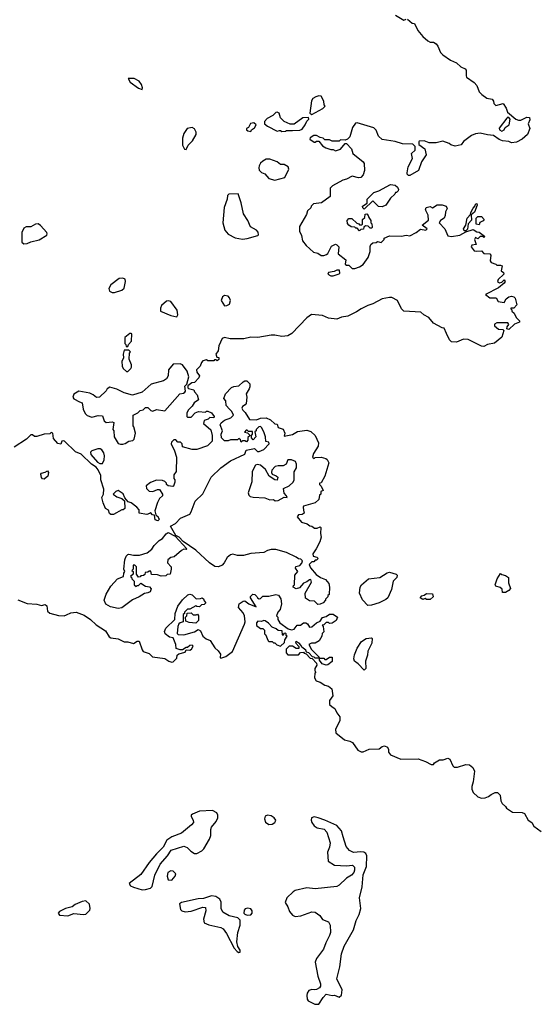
# Model space of a CAD drawing. Extents: x 2029826 to 2248070, y 228728 to 402406.
# Tile 199 of 256: x 2087852 to 2092199, y 353962 to 362207. Entities that reach past the tile are written whole.
import ezdxf

# ---------------------------------------------------------------- set-up
doc = ezdxf.new("R2010")
doc.units = 0

msp = doc.modelspace()

# ---------------------------------------------------------------- linework, layer by layer
at = {"layer": '0CON10XD'}
for points in [[(2091095, 362210), (2091135, 362178.8), (2091155.7, 362175.7), (2091183.8, 362115), (2091225, 362065.8), (2091265, 362030), (2091285, 362018.8), (2091315, 362018.8), (2091335.7, 362005.7), (2091351.2, 361985), (2091373.3, 361933.3), (2091391.7, 361911.7), (2091455, 361867.5), (2091505, 361845.8), (2091541.7, 361811.7), (2091577.5, 361795), (2091587.5, 361785), (2091586.1, 361736.1), (2091591.2, 361725), (2091655, 361682), (2091675.6, 361655), (2091695, 361603.8), (2091719.1, 361579.1), (2091759.4, 361549.4), (2091805, 361542.2), (2091816.7, 361525), (2091818, 361505), (2091835, 361488.8), (2091896.7, 361505), (2091922, 361465), (2091933.6, 361433.6), (2092003.5, 361373.5), (2092025, 361364.4), (2092045, 361364.4), (2092095, 361390.9), (2092117.9, 361387.9), (2092121.1, 361368.9), (2092106.7, 361335), (2092118.8, 361295), (2092101.2, 361245), (2092055, 361206.2), (2092007.7, 361182.3), (2091965, 361176.2), (2091943.9, 361186.1), (2091892.3, 361192.3), (2091863.9, 361203.9), (2091815, 361236.7), (2091765, 361241.2), (2091705, 361256.2), (2091665, 361251.2), (2091632.3, 361237.7), (2091564.1, 361185.9), (2091545, 361160), (2091495, 361147.5), (2091458.3, 361158.3), (2091445, 361170), (2091390.7, 361190.7), (2091335, 361176.2), (2091277, 361177), (2091235, 361192.5), (2091195, 361190), (2091190, 361185), (2091191.7, 361161.7), (2091242.5, 361125), (2091252.5, 361075), (2091213, 361017), (2091187.5, 360945), (2091117, 360903), (2091105, 360902.5), (2091093, 360913), (2091092.5, 360925), (2091102.5, 360975), (2091137.5, 361045), (2091130, 361085), (2091160, 361115), (2091160, 361145), (2091140, 361165), (2091055, 361166.2), (2090993.9, 361186.1), (2090884.4, 361204.4), (2090852.7, 361232.7), (2090835, 361282.5), (2090815, 361300), (2090675, 361342.5), (2090660.7, 361339.3), (2090636.4, 361303.6), (2090613.6, 361226.4), (2090593.3, 361206.7), (2090575, 361197.5), (2090535, 361200), (2090525, 361190), (2090465, 361190), (2090445, 361200), (2090405, 361200), (2090390, 361215), (2090365, 361220), (2090335, 361237.5), (2090313, 361237), (2090281.7, 361218.3), (2090280, 361205), (2090315, 361180), (2090325, 361180), (2090335, 361190), (2090355, 361190), (2090385, 361150), (2090413, 361133), (2090455, 361120), (2090475, 361120), (2090495, 361110), (2090537, 361123), (2090575, 361170), (2090585, 361170), (2090627.5, 361125), (2090640, 361085), (2090725, 361017.5), (2090733, 361003), (2090735.9, 360944.1), (2090725, 360907.5), (2090705, 360886.7), (2090685, 360883.8), (2090633.6, 360896.4), (2090585, 360870), (2090555, 360862.5), (2090470, 360815), (2090450, 360795), (2090450, 360725), (2090377, 360673), (2090310, 360665), (2090290, 360645), (2090288.3, 360631.7), (2090260, 360605), (2090250, 360575), (2090193.3, 360475), (2090192.5, 360435), (2090209.3, 360399.3), (2090217.5, 360355), (2090247.5, 360315), (2090309.3, 360259.3), (2090345, 360252.5), (2090375, 360232.5), (2090395, 360232.5), (2090418.3, 360241.7), (2090430, 360250), (2090460.7, 360309.3), (2090493, 360327), (2090505, 360322.5), (2090522.5, 360305), (2090517.5, 360245), (2090580, 360195), (2090575, 360160), (2090585, 360150), (2090605, 360150), (2090633, 360123), (2090655, 360122.5), (2090695, 360136.7), (2090725, 360156.7), (2090766.7, 360215), (2090783.3, 360265), (2090783, 360307), (2090790, 360325), (2090805, 360337.5), (2090835, 360340), (2090845, 360350), (2090875, 360340), (2090900, 360365), (2090901.7, 360378.3), (2090945, 360397.5), (2091045, 360393.3), (2091085, 360403.3), (2091115, 360397.5), (2091170, 360425), (2091205, 360452.5), (2091250, 360445), (2091260, 360455), (2091220, 360485), (2091271.7, 360528.3), (2091269.3, 360569.3), (2091247.5, 360615), (2091252.5, 360635), (2091285, 360642.5), (2091305, 360632.5), (2091345, 360656.7), (2091385, 360657.5), (2091420, 360645), (2091427.5, 360625), (2091413, 360597), (2091411.7, 360568.3), (2091402.5, 360545), (2091372.5, 360525), (2091362.5, 360505), (2091407.5, 360455), (2091435, 360396.7), (2091465, 360390), (2091535, 360401.2), (2091585, 360430), (2091645, 360450), (2091675, 360430), (2091697, 360427), (2091740, 360395), (2091738.3, 360381.7), (2091725, 360390), (2091705, 360390), (2091685, 360372.5), (2091665, 360382.5), (2091657.5, 360365), (2091670, 360325), (2091635, 360320), (2091630, 360305), (2091655, 360272.5), (2091675, 360267.5), (2091715, 360270), (2091735, 360250), (2091786.1, 360246.1), (2091793.3, 360235), (2091787, 360187), (2091795, 360172.5), (2091835, 360160), (2091845, 360150), (2091875, 360150), (2091887.5, 360145), (2091880, 360105), (2091900, 360090), (2091902.5, 360075), (2091855, 360030), (2091850, 360015), (2091865, 360002.5), (2091885, 360010), (2091905, 360027.5), (2091912.5, 360015), (2091905, 360000), (2091858.3, 359961.7), (2091750, 359905), (2091785, 359878.8), (2091836.7, 359876.7), (2091855, 359847.5), (2091905, 359840), (2091920.7, 359869.3), (2091945, 359887.5), (2091965, 359892.5), (2091986.2, 359886.2), (2091996.7, 359875), (2092011.7, 359818.3), (2091985, 359792.5), (2091960, 359790), (2091960, 359785), (2091968.3, 359778.3), (2091970, 359765), (2091988.8, 359748.8), (2092005, 359712.5), (2092032.5, 359685), (2092032.5, 359675), (2091991.7, 359658.3), (2091945, 359613.3), (2091927.5, 359617.5), (2091930, 359635), (2091943.3, 359655), (2091935, 359667.5), (2091845, 359667.5), (2091825, 359657.5), (2091823.3, 359643.3), (2091856.4, 359616.4), (2091893, 359613), (2091902.5, 359605), (2091885, 359547.5), (2091825, 359498), (2091765, 359486.2), (2091735, 359471.2), (2091715, 359473.3), (2091605, 359528), (2091565, 359531.2), (2091505, 359507.5), (2091465, 359510), (2091448, 359525), (2091421.7, 359578.3), (2091403, 359623), (2091385, 359626.7), (2091315, 359666.7), (2091273.9, 359713.9), (2091233.3, 359735), (2091208.3, 359758.3), (2091066.1, 359766.1), (2091046.7, 359785), (2091012.5, 359855), (2090965, 359880), (2090945, 359880), (2090885, 359868.8), (2090805, 359826.2), (2090765, 359813.8), (2090707.5, 359785), (2090670.7, 359759.3), (2090595.9, 359724.1), (2090545, 359716.2), (2090505, 359700), (2090435, 359708.8), (2090385, 359731.2), (2090292.3, 359737.7), (2090255, 359710), (2090129.5, 359580.5), (2090095, 359558.8), (2090045, 359553.8), (2089985, 359566.2), (2089955, 359566.2), (2089843.9, 359546.1), (2089785, 359547.5), (2089725.8, 359534.2), (2089613.9, 359533.9)], [(2090995, 362243.3), (2091065, 362203.3), (2091085, 362210)], [(2088875, 361622.5), (2088880, 361635), (2088870, 361665), (2088851.7, 361691.7), (2088810, 361715), (2088760, 361715), (2088775, 361683.3), (2088845, 361632.5), (2088875, 361622.5)], [(2090295, 361412.5), (2090387, 361463), (2090408.3, 361481.7), (2090400, 361495), (2090397.5, 361525), (2090375, 361567.5), (2090355, 361570), (2090329.3, 361560.7), (2090305, 361547.5), (2090292.3, 361527.7), (2090280, 361425), (2090295, 361412.5)], [(2090045, 361270), (2090075, 361272.5), (2090085, 361280), (2090135, 361277.5), (2090195, 361282.5), (2090215, 361290), (2090240, 361325), (2090253, 361357), (2090270, 361375), (2090268.3, 361388.3), (2090220, 361385), (2090147, 361333), (2090115, 361332.5), (2090063.6, 361353.6), (2090032.5, 361385), (2090023, 361423), (2090005, 361432.5), (2089995, 361430), (2089970, 361405), (2089920.7, 361379.3), (2089900, 361355), (2089900, 361335), (2089923.9, 361313.9), (2090005, 361272.5), (2090025, 361280), (2090035, 361280), (2090045, 361270)], [(2091885, 361274), (2091905, 361283.3), (2091912.5, 361305), (2091946.7, 361325), (2091953.9, 361373.9), (2091945, 361386.7), (2091935, 361390), (2091927.3, 361382.7), (2091862.5, 361297.5), (2091866.7, 361285), (2091885, 361274)], [(2089245, 361120), (2089262.5, 361155), (2089298.3, 361191.7), (2089328.8, 361245), (2089328.8, 361265), (2089315, 361292.5), (2089295, 361303.3), (2089252.5, 361295), (2089223.8, 361255), (2089213.6, 361213.6), (2089213, 361157), (2089231.7, 361121.7), (2089245, 361120)], [(2089785, 361270), (2089790, 361285), (2089815, 361300), (2089830, 361325), (2089811.7, 361341.7), (2089783.6, 361336.4), (2089766.7, 361303.3), (2089750, 361295), (2089750, 361285), (2089760, 361275), (2089785, 361270)], [(2089985, 360863.3), (2090070, 360885), (2090102.5, 360955), (2090097.5, 360975), (2090065, 360993.3), (2090034, 360994), (2090005, 361016.2), (2089945, 361040), (2089915, 361037.5), (2089885, 361022.5), (2089866.7, 361005), (2089855.9, 360984.1), (2089851.2, 360965), (2089856.4, 360946.4), (2089875, 360927.5), (2089902.5, 360915), (2089936.4, 360876.4), (2089985, 360863.3)], [(2090735, 360620), (2090721.7, 360631.7), (2090720, 360645), (2090758.3, 360671.7), (2090760, 360705), (2090815, 360760), (2090855, 360772.5), (2090955, 360826.7), (2090991.7, 360821.7), (2091012.5, 360805), (2091020, 360785), (2091017, 360773), (2091005, 360760), (2090995, 360760), (2090990, 360745), (2090955, 360712.5), (2090915, 360652.5), (2090885, 360640), (2090853, 360643), (2090805, 360690), (2090735, 360620)], [(2089715, 360368.8), (2089755, 360373.3), (2089845, 360400), (2089850, 360405), (2089847, 360427), (2089833, 360443), (2089783.6, 360473.6), (2089760, 360525), (2089725, 360580), (2089704.1, 360674.1), (2089678.3, 360748.3), (2089600, 360745), (2089590, 360735), (2089587.5, 360705), (2089561.2, 360635), (2089552, 360505), (2089566.7, 360445), (2089595, 360410), (2089655, 360378.8), (2089715, 360368.8)], [(2091585, 360440), (2091570, 360440), (2091564.2, 360455), (2091583, 360487), (2091595.6, 360545), (2091622.5, 360575), (2091625, 360592.5), (2091645, 360628.8), (2091662, 360648), (2091665, 360662.5), (2091675, 360667.1), (2091678, 360655), (2091655.9, 360594.1), (2091628.3, 360571.7), (2091632, 360528), (2091603.8, 360496.2), (2091597, 360453), (2091585, 360440)], [(2090695, 360440), (2090675, 360460), (2090665, 360460), (2090655, 360470), (2090625, 360472.5), (2090605, 360487.5), (2090595, 360500), (2090592.5, 360525), (2090605, 360542.5), (2090631.7, 360541.7), (2090671.7, 360501.7), (2090688.3, 360498.3), (2090695, 360490), (2090715, 360490), (2090720, 360495), (2090720, 360535), (2090738.3, 360551.7), (2090741.7, 360578.3), (2090755, 360580), (2090768.3, 360568.3), (2090771.7, 360551.7), (2090790, 360525), (2090790, 360505), (2090797, 360497), (2090801.7, 360468.3), (2090798.3, 360461.7), (2090785, 360460), (2090767, 360477), (2090745, 360480), (2090731.7, 360468.3), (2090728.3, 360451.7), (2090705, 360450), (2090695, 360440)], [(2091695, 360490), (2091670, 360495), (2091670, 360545), (2091685, 360560), (2091715, 360560), (2091737.5, 360535), (2091728.3, 360521.7), (2091701.7, 360508.3), (2091695, 360490)], [(2087885, 360330), (2087915, 360332.5), (2087945, 360347.5), (2088015, 360362.5), (2088078.3, 360401.7), (2088082.5, 360415), (2088077.5, 360425), (2088025, 360483.3), (2088005, 360496.7), (2087985, 360493.3), (2087945, 360472.5), (2087905, 360472.5), (2087885, 360460), (2087870, 360425), (2087870, 360345), (2087885, 360330)], [(2090475, 360062.5), (2090525, 360080), (2090530, 360085), (2090528.3, 360108.3), (2090505, 360110), (2090481.7, 360098.3), (2090435, 360090), (2090430, 360075), (2090455, 360062.5), (2090475, 360062.5)], [(2088645, 359923.3), (2088705, 359942.5), (2088725, 359960), (2088736.7, 360015), (2088733, 360033), (2088715, 360041.2), (2088685, 360038.8), (2088612.7, 359987.3), (2088596.7, 359955), (2088602.5, 359935), (2088625, 359923.3), (2088645, 359923.3)], [(2089565, 359810), (2089585, 359812.5), (2089607.5, 359825), (2089616.4, 359856.4), (2089608.3, 359878.3), (2089595, 359892.5), (2089565, 359897.5), (2089547.5, 359885), (2089536.7, 359855), (2089565, 359810)], [(2089165, 359720), (2089173.3, 359735), (2089168, 359775), (2089115, 359848), (2089095, 359853.8), (2089080.5, 359849.5), (2089037, 359813), (2089028.3, 359791.7), (2089030, 359765), (2089115, 359728.8), (2089165, 359720)], [(2089613.9, 359533.9), (2089565, 359546.7), (2089545, 359537.5), (2089518.8, 359475), (2089512.5, 359435), (2089492.5, 359405), (2089501.7, 359381.7), (2089518.3, 359378.3), (2089518.3, 359361.7), (2089505, 359350), (2089495, 359360), (2089481.7, 359358.3), (2089475, 359350), (2089425, 359350), (2089415, 359360), (2089385, 359350), (2089373, 359337), (2089362.5, 359305), (2089330, 359275), (2089332.5, 359255), (2089356.7, 359225), (2089350.7, 359209.3), (2089315, 359170), (2089293, 359167), (2089258.3, 359141.7), (2089257.5, 359125), (2089265, 359117.5), (2089308.3, 359108.3), (2089315, 359090), (2089337.5, 359065), (2089346.7, 359023.3), (2089310.7, 358999.3), (2089295, 358970), (2089265, 358940), (2089250, 358915), (2089250, 358885), (2089255, 358880), (2089285, 358880), (2089320, 358915), (2089347, 358927), (2089405, 358920), (2089415, 358930), (2089425, 358930), (2089455.7, 358915.7), (2089477.5, 358885), (2089476.7, 358873.3), (2089443, 358877), (2089428.3, 358861.7), (2089395, 358850), (2089390, 358825), (2089451.7, 358771.7), (2089462.5, 358725), (2089461.7, 358678.3), (2089421.7, 358638.3), (2089335, 358607.5), (2089295, 358607.5), (2089215, 358630), (2089210, 358655), (2089198.3, 358668.3), (2089175, 358670), (2089158.3, 358688.3), (2089141.7, 358688.3), (2089121.7, 358668.3), (2089120, 358655), (2089147, 358597), (2089162.5, 358545), (2089160, 358425), (2089140, 358395), (2089140, 358365), (2089150, 358355), (2089150, 358335), (2089138.3, 358301.7), (2089131.7, 358298.3), (2089093, 358303), (2089080, 358315), (2089080, 358325), (2089065, 358340), (2089047, 358347), (2088995, 358352.5), (2088945, 358332.5), (2088910, 358305), (2088911.7, 358281.7), (2088935, 358260), (2088965, 358257.5), (2089005, 358272.5), (2089021.7, 358271.7), (2089047.5, 358235), (2089045, 358220), (2089021.7, 358198.3), (2089003.3, 358165), (2088982.5, 358095), (2088991.7, 358061.7), (2089010, 358045), (2089011.7, 358031.7), (2089020, 358025), (2089008.3, 358011.7), (2088985, 358020), (2088978.3, 358058.3), (2088961.7, 358061.7), (2088945, 358080), (2088938.3, 358071.7), (2088915, 358063.3), (2088850, 358075), (2088851.7, 358101.7), (2088832.5, 358125), (2088785, 358162.5), (2088760, 358170), (2088732.5, 358202.5), (2088716, 358236), (2088675, 358263.3), (2088655, 358257.5), (2088633, 358233), (2088665, 358212.5), (2088707, 358197), (2088728.3, 358178.3), (2088730, 358115), (2088717, 358103), (2088705, 358102.5), (2088637, 358063), (2088613, 358063), (2088603, 358073), (2088595, 358100), (2088570, 358115), (2088550.7, 358160.7), (2088540, 358205), (2088553.3, 358235), (2088556.7, 358275), (2088530, 358355), (2088529.3, 358389.3), (2088507.3, 358437.3), (2088490, 358460), (2088453.3, 358485), (2088365, 358568), (2088318.3, 358588.3), (2088226.9, 358676.9), (2088215, 358681.2), (2088203.3, 358676.7), (2088195, 358652.5), (2088169.3, 358659.3), (2088135, 358700), (2088130, 358745), (2088115, 358750), (2088105, 358740), (2088055, 358737.5), (2087995, 358716.7), (2087975, 358717.5), (2087959.5, 358729.5), (2087945, 358730), (2087907.5, 358695), (2087805, 358627.5)], [(2088755, 359470), (2088761.7, 359488.3), (2088787.5, 359515), (2088790, 359575), (2088785, 359580), (2088771.7, 359578.3), (2088732.5, 359545), (2088730, 359495), (2088738.3, 359488.3), (2088741.7, 359471.7), (2088755, 359470)], [(2088755, 359260), (2088782.5, 359285), (2088787, 359297), (2088786.4, 359316.4), (2088767.5, 359365), (2088770, 359415), (2088780, 359425), (2088765, 359440), (2088725, 359440), (2088717.5, 359405), (2088720, 359375), (2088707.5, 359345), (2088710, 359305), (2088717, 359287), (2088745, 359260), (2088755, 359260)], [(2088695, 358651.2), (2088715, 358653.3), (2088735, 358657.5), (2088765, 358677.5), (2088797, 358683), (2088810, 358695), (2088820, 358745), (2088807, 358797), (2088800, 358805), (2088800, 358895), (2088840, 358915), (2088860, 358935), (2088885, 358940), (2088905, 358960), (2088925, 358960), (2088950, 358935), (2088965, 358930), (2088995, 358942.5), (2089065, 358932.5), (2089192.5, 359075), (2089221.7, 359078.3), (2089233, 359087), (2089237.5, 359095), (2089233, 359137), (2089250, 359155), (2089266.7, 359215), (2089252.5, 359265), (2089215, 359317.5), (2089195, 359326.2), (2089135, 359322.5), (2089096.7, 359275), (2089092.5, 359225), (2089079.3, 359200.7), (2089055, 359183.8), (2088952.5, 359155), (2088875, 359087.5), (2088795, 359063.3), (2088725, 359083.3), (2088665, 359113.3), (2088605, 359128.8), (2088582.5, 359115), (2088575, 359100), (2088520, 359045), (2088495, 359042.5), (2088466.1, 359066.1), (2088438.8, 359078.8), (2088345, 359096.7), (2088305, 359072.5), (2088297.5, 359045), (2088305, 359032.5), (2088351.7, 359008.3), (2088375, 359000), (2088382.5, 358945), (2088399.3, 358909.3), (2088415, 358892.5), (2088455, 358877.5), (2088508.3, 358891.7), (2088545, 358890), (2088559.3, 358849.3), (2088573.9, 358833.9), (2088625, 358838.8), (2088640, 358835), (2088630, 358775), (2088640, 358765), (2088642.5, 358715), (2088675, 358657.5), (2088695, 358651.2)], [(2090345, 357310), (2090317, 357337), (2090275, 357340), (2090243, 357363), (2090240, 357405), (2090291.7, 357498.3), (2090288.3, 357518.3), (2090275, 357517.5), (2090255, 357500), (2090225, 357490), (2090191.7, 357448.3), (2090165, 357442.5), (2090140, 357455), (2090141.7, 357468.3), (2090150, 357475), (2090153, 357557), (2090177.5, 357585), (2090160, 357615), (2090163, 357627), (2090195, 357637.5), (2090212.5, 357655), (2090217.5, 357675), (2090205, 357690), (2090183, 357693), (2090165, 357707.5), (2090085, 357746.2), (2089995, 357770), (2089955, 357771.2), (2089925, 357763.3), (2089895, 357746.2), (2089785, 357736), (2089725, 357720), (2089675, 357720), (2089635, 357731.2), (2089615, 357726.2), (2089588.8, 357705), (2089562.3, 357657.7), (2089545, 357640), (2089515, 357626.7), (2089485, 357628.8), (2089439.7, 357659.7), (2089325.8, 357765.8), (2089218.8, 357838.8), (2089185, 357873.3), (2089158.3, 357888.3), (2089112.5, 357965), (2089155, 357987.5), (2089196.4, 358033.6), (2089275, 358067.5), (2089286.7, 358085), (2089320, 358175), (2089385, 358237.5), (2089453.9, 358376.1), (2089535, 358453.3), (2089616.4, 358513.6), (2089735, 358567.5), (2089747.5, 358602.5), (2089815, 358617.5), (2089841.7, 358591.7), (2089855, 358592.5), (2089893, 358607), (2089940, 358655), (2089935, 358670), (2089910, 358675), (2089907.5, 358715), (2089897, 358747), (2089878.3, 358788.3), (2089865, 358800), (2089851.7, 358798.3), (2089830, 358775), (2089830, 358765), (2089820, 358755), (2089827, 358713), (2089805, 358690), (2089790, 358705), (2089790, 358725), (2089800, 358735), (2089798.3, 358758.3), (2089765, 358760), (2089755, 358770), (2089745, 358770), (2089731.7, 358751.7), (2089758.3, 358748.3), (2089780, 358725), (2089761.7, 358708.3), (2089760, 358685), (2089748.3, 358671.7), (2089735, 358680), (2089715, 358680), (2089705, 358670), (2089698.3, 358688.3), (2089685, 358700), (2089675, 358690), (2089615, 358690), (2089595, 358680), (2089565, 358680), (2089540, 358705), (2089537.5, 358735), (2089548.8, 358765), (2089530, 358815), (2089537.5, 358832.5), (2089565, 358852.5), (2089617, 358873), (2089640, 358895), (2089627.5, 358925), (2089606.1, 358946.1), (2089580, 358975), (2089577.5, 359015), (2089560, 359035), (2089572.5, 359075), (2089625, 359127.5), (2089643.6, 359136.4), (2089685, 359140), (2089720, 359175), (2089735, 359182.5), (2089751.7, 359181.7), (2089777, 359157), (2089776.4, 359133.6), (2089772.5, 359115), (2089747.5, 359075), (2089752.5, 359045), (2089746.4, 358993.6), (2089739.3, 358980.7), (2089715, 358967.5), (2089711.2, 358955), (2089717.7, 358937.7), (2089738.3, 358918.3), (2089775, 358860), (2089833, 358857), (2089865, 358870), (2089915, 358872.5), (2089950, 358855), (2089985, 358822.5), (2090005, 358820), (2090015, 358792.5), (2090055, 358777.5), (2090070, 358745), (2090065, 358720), (2090135, 358733.3), (2090175, 358758.8), (2090255, 358770), (2090287.3, 358757.3), (2090323.3, 358725), (2090352.5, 358665), (2090350, 358635), (2090310, 358575), (2090300, 358545), (2090315, 358532.5), (2090325, 358540), (2090375, 358542.5), (2090411.7, 358531.7), (2090423, 358523), (2090436.7, 358495), (2090403.3, 358385), (2090375, 358330), (2090360, 358325), (2090360, 358315), (2090375, 358300), (2090390, 358265), (2090370, 358255), (2090370, 358235), (2090360, 358225), (2090355, 358190), (2090325, 358160), (2090227, 358133), (2090222.5, 358125), (2090225, 358100), (2090232.5, 358075), (2090215, 358063.3), (2090185, 358060), (2090172.5, 358045), (2090210.7, 358000.7), (2090255.9, 357985.9), (2090278.3, 357968.3), (2090297, 357967), (2090318.3, 357948.3), (2090341.7, 357948.3), (2090365, 357960), (2090370, 357955), (2090367.5, 357905), (2090372.5, 357875), (2090362.5, 357835), (2090333.3, 357775), (2090303.6, 357733.6), (2090307.5, 357715), (2090337, 357707), (2090350, 357695), (2090335, 357680), (2090325, 357680), (2090311.7, 357668.3), (2090295, 357667.5), (2090272.5, 357645), (2090285, 357617.5), (2090330.7, 357560.7), (2090367.5, 357537.5), (2090410.7, 357520.7), (2090436.7, 357485), (2090442.5, 357455), (2090440, 357395), (2090430, 357385), (2090430, 357375), (2090410, 357355), (2090410, 357345), (2090390, 357325), (2090365, 357312.5), (2090345, 357310)], [(2088545, 358490), (2088558.3, 358521.7), (2088560, 358555), (2088555, 358580), (2088540, 358605), (2088525, 358612.5), (2088505, 358612.5), (2088455, 358596.7), (2088443.6, 358586.4), (2088446.7, 358565), (2088502.9, 358502.9), (2088521.2, 358491.2), (2088545, 358490)], [(2089988.3, 358178.3), (2090015, 358180), (2090065, 358210), (2090090, 358205), (2090085, 358220), (2090063, 358243), (2090058.3, 358281.7), (2090106.4, 358303.6), (2090140, 358335), (2090147, 358353), (2090148.3, 358421.7), (2090167.5, 358455), (2090167.5, 358485), (2090158.3, 358508.3), (2090125, 358522.5), (2090095, 358520), (2090080, 358485), (2090055, 358472.5), (2090015, 358472.5), (2089990, 358465), (2089960, 358435), (2089957.5, 358415), (2089965, 358400), (2089998.3, 358388.3), (2090010, 358375), (2090005, 358350), (2089985, 358353.3), (2089940, 358385), (2089909.3, 358439.3), (2089865, 358476.2), (2089837.5, 358482.5), (2089825, 358477.5), (2089796.7, 358425), (2089793, 358337), (2089762.5, 358245), (2089770, 358225), (2089780, 358215), (2089805, 358207.5), (2089903.6, 358203.6), (2089945, 358187.5), (2089975, 358190), (2089988.3, 358178.3)], [(2088055, 358360), (2088041.7, 358361.7), (2088033, 358373), (2088028.3, 358401.7), (2088035, 358410), (2088065, 358417.5), (2088085, 358430), (2088092.5, 358415), (2088087.5, 358385), (2088055, 358360)], [(2088675, 357276), (2088610.9, 357290.9), (2088571.7, 357311.7), (2088559.2, 357345), (2088575, 357397.5), (2088615, 357463.3), (2088670, 357525), (2088720, 357545), (2088721.7, 357571.7), (2088730, 357585), (2088723.3, 357605), (2088732, 357685), (2088743.3, 357715), (2088755, 357727.5), (2088765, 357732.5), (2088805, 357723.3), (2088855, 357723.3), (2088917, 357743), (2088956.4, 357773.6), (2088977.5, 357805), (2089017.5, 357845), (2089045, 357863.3), (2089077, 357903), (2089095, 357912.5), (2089153.3, 357883.3), (2089250, 357775), (2089245, 357770), (2089225, 357772.5), (2089205, 357762.5), (2089145, 357710), (2089115, 357702.5), (2089090, 357685), (2089088.3, 357658.3), (2089120, 357625), (2089120, 357605), (2089110, 357565), (2089085, 357560), (2089075, 357550), (2089035, 357547.5), (2089005, 357557.5), (2088955, 357560), (2088948.3, 357588.3), (2088935, 357590), (2088925, 357580), (2088901.7, 357578.3), (2088898.3, 357561.7), (2088888.3, 357551.7), (2088865, 357550), (2088858.3, 357541.7), (2088845, 357540), (2088830, 357565), (2088830, 357625), (2088815, 357640), (2088801.7, 357638.3), (2088800, 357605), (2088790, 357595), (2088800, 357585), (2088800, 357565), (2088780, 357545), (2088788.3, 357538.3), (2088790, 357525), (2088810, 357505), (2088810, 357475), (2088825, 357460), (2088835, 357470), (2088845, 357470), (2088865, 357490), (2088905, 357462.5), (2088937, 357457), (2088951.7, 357441.7), (2088943, 357417), (2088925, 357407.5), (2088896.7, 357403.3), (2088852.5, 357375), (2088795, 357348.8), (2088705, 357283.3), (2088675, 357276)], [(2090763, 357303), (2090719.3, 357349.3), (2090694, 357405), (2090700, 357455), (2090710, 357475), (2090770, 357525), (2090865, 357536.2), (2090925, 357576.2), (2090945, 357580), (2091000, 357565), (2091010, 357555), (2091007.5, 357535), (2090977.5, 357505), (2090962.5, 357435), (2090930.6, 357365), (2090915, 357351.1), (2090860, 357325), (2090795, 357303.3), (2090763, 357303)], [(2091915, 357410), (2091891.7, 357411.7), (2091889.3, 357439.3), (2091871.7, 357451.7), (2091834.2, 357464.2), (2091830, 357475), (2091846.4, 357523.6), (2091875, 357570), (2091885, 357560), (2091915, 357552.5), (2091942.5, 357535), (2091941.7, 357491.7), (2091956.7, 357445), (2091945, 357427.5), (2091915, 357410)], [(2087835, 357348.9), (2087915, 357317.5), (2087993.6, 357313.6), (2088035, 357300.8), (2088065, 357310), (2088080, 357300), (2088083.3, 357255), (2088105, 357238.6), (2088175, 357216.7), (2088225, 357216.2), (2088242.5, 357222.5), (2088279.5, 357240.5), (2088325, 357246.7), (2088391.7, 357221.7), (2088443.3, 357185), (2088491.2, 357141.2), (2088569.5, 357089.5), (2088600.7, 357040.7), (2088615, 357030), (2088675, 357022.5), (2088725, 356997.5), (2088755, 356997.5), (2088805, 356983.8), (2088835, 357002.5), (2088851.7, 357001.7), (2088875, 356930), (2088885, 356917.5), (2088935, 356900), (2088963, 356873), (2089067, 356857), (2089100, 356835), (2089125, 356827.5), (2089135, 356830), (2089165, 356860), (2089170, 356885), (2089181.7, 356898.3), (2089235, 356910), (2089245, 356930), (2089275, 356927.5), (2089290, 356935), (2089301.7, 356961.7), (2089295, 356970), (2089275, 356967.5), (2089255, 356950), (2089245, 356950), (2089215, 356930), (2089195, 356930), (2089161.7, 356941.7), (2089157.5, 356975), (2089135, 357030), (2089105, 357037.5), (2089068.8, 357065), (2089063.8, 357085), (2089075, 357112.5), (2089150, 357185), (2089153.3, 357235), (2089175, 357297.5), (2089215, 357350), (2089259.3, 357390.7), (2089275, 357396.7), (2089295, 357390), (2089328.3, 357358.3), (2089365, 357360), (2089377, 357367), (2089388.3, 357358.3), (2089395, 357340), (2089410, 357325), (2089395, 357310), (2089373, 357307), (2089355, 357290), (2089333, 357293), (2089325, 357300), (2089275, 357270), (2089255, 357270), (2089230, 357245), (2089230, 357235), (2089220, 357225), (2089220, 357165), (2089193, 357157), (2089183, 357147), (2089173.6, 357126.4), (2089168.3, 357068.3), (2089178.3, 357058.3), (2089225, 357056.7), (2089315, 357080), (2089345, 357100), (2089365, 357090), (2089383.6, 357043.6), (2089411.7, 357021.7), (2089445, 357007.5), (2089485, 356947.5), (2089513, 356923), (2089532.5, 356895), (2089530, 356865), (2089535, 356860), (2089576.1, 356873.9), (2089632.3, 356917.7), (2089732.5, 357145), (2089737.5, 357165), (2089733.3, 357215), (2089720.7, 357240.7), (2089683.3, 357285), (2089687.5, 357315), (2089721.7, 357338.3), (2089735, 357340), (2089770, 357315), (2089830, 357290), (2089782.5, 357365), (2089781.7, 357378.3), (2089803, 357397), (2089820, 357395), (2089837, 357377), (2089840, 357365), (2089855, 357357.5), (2089865, 357360), (2089885, 357380), (2089935, 357380), (2089995, 357392.5), (2090018.3, 357388.3), (2090037, 357357), (2090042.5, 357315), (2090031.7, 357268.3), (2090010, 357245), (2090000, 357215), (2090010, 357205), (2090010, 357185), (2090027, 357157), (2090096.7, 357106.7), (2090125, 357097.5), (2090147, 357103), (2090172.5, 357137.5), (2090201.7, 357138.3), (2090225, 357157.5), (2090245, 357157.5), (2090259.3, 357149.3), (2090275, 357120), (2090295, 357122.5), (2090335, 357157.5), (2090365, 357170), (2090385, 357200), (2090415, 357210), (2090445, 357230), (2090475, 357230), (2090510, 357205), (2090500, 357175), (2090467, 357153), (2090445, 357150), (2090435, 357160), (2090415, 357160), (2090395, 357140), (2090381.7, 357138.3), (2090390, 357125), (2090397.5, 357082.5), (2090383, 357067), (2090380, 357045), (2090357.5, 357005), (2090325, 356987.5), (2090292.5, 356987.5), (2090270, 356975), (2090293.6, 356933.6), (2090358.3, 356868.3), (2090360, 356860), (2090395, 356860), (2090405, 356850), (2090415, 356850), (2090445, 356870), (2090465, 356870), (2090467, 356833), (2090430, 356805), (2090415, 356803.3), (2090383.6, 356813.6), (2090360, 356845), (2090360, 356860), (2090325, 356860), (2090315, 356870), (2090301.7, 356871.7), (2090270, 356905), (2090251.7, 356911.7), (2090246.4, 356926.4), (2090211.7, 356951.7), (2090207, 356967), (2090190, 356985), (2090165, 357000), (2090160, 356995), (2090162.5, 356985), (2090188.3, 356958.3), (2090188.3, 356941.7), (2090165, 356942.5), (2090135, 356962.5), (2090125, 356962.5), (2090105, 356960), (2090080, 356935), (2090080, 356905), (2090095, 356890), (2090185, 356890), (2090201.7, 356908.3), (2090225, 356910), (2090231.7, 356901.7), (2090248.3, 356898.3), (2090281.7, 356861.7), (2090298.3, 356858.3), (2090335, 356820), (2090337, 356803), (2090320, 356775), (2090320, 356755), (2090330, 356745), (2090320, 356735), (2090317.5, 356695), (2090331.7, 356671.7), (2090365, 356660), (2090404.1, 356634.1), (2090436.1, 356626.1), (2090463.6, 356603.6), (2090472.5, 356545), (2090442.5, 356505), (2090443.9, 356473.9), (2090465, 356452.5), (2090489.3, 356439.3), (2090503.9, 356403.9), (2090529.3, 356369.3), (2090528.8, 356335), (2090493.8, 356265), (2090496.7, 356235), (2090568, 356178), (2090615, 356166), (2090635, 356153.8), (2090681.7, 356091.7), (2090707.7, 356077.7), (2090725, 356076), (2090775, 356098.6), (2090859.3, 356100.7), (2090885, 356122.5), (2090905, 356126.7), (2090927.5, 356115), (2090937.5, 356095), (2090937.5, 356075), (2090955, 356052.5), (2091040, 356015), (2091185, 356018), (2091246.8, 355996.8), (2091295, 355971.2), (2091315, 355970), (2091322.5, 355985), (2091365, 356008.8), (2091395, 356010), (2091435, 356023.3), (2091450, 356015), (2091475, 355960), (2091487.5, 355947.5), (2091515, 355946.7), (2091585, 355971.2), (2091615, 355968), (2091643.3, 355945), (2091656.2, 355915), (2091646.2, 355825), (2091633.8, 355785), (2091633.8, 355765), (2091646.2, 355735), (2091685, 355698.8), (2091715, 355688.8), (2091745, 355690), (2091775, 355703.8)], [(2091255, 357352.5), (2091245, 357360), (2091225, 357353.3), (2091203.3, 357365), (2091215, 357382.5), (2091235, 357387.5), (2091255, 357402.5), (2091305, 357400), (2091310, 357375), (2091285, 357353.3), (2091255, 357352.5)], [(2089325, 357152.5), (2089268.3, 357158.3), (2089241.7, 357171.7), (2089240, 357205), (2089250, 357215), (2089251.7, 357238.3), (2089285, 357240), (2089302.5, 357222.5), (2089327.5, 357222.5), (2089338.3, 357228.3), (2089347.5, 357215), (2089347.5, 357175), (2089325, 357152.5)], [(2090035, 356960), (2090067, 356993), (2090070, 357015), (2090090, 357045), (2090081.7, 357051.7), (2090080, 357065), (2090075, 357070), (2090061.7, 357068.3), (2090055, 357050), (2090050, 357055), (2090048.3, 357088.3), (2090015, 357092.5), (2089997, 357107), (2089965, 357120), (2089932.5, 357155), (2089905, 357173.3), (2089893.6, 357176.4), (2089875, 357167.5), (2089845, 357170), (2089833, 357157), (2089833, 357133), (2089865, 357110), (2089885, 357110), (2089900, 357095), (2089900, 357065), (2089908.3, 357058.3), (2089930, 357005), (2089935, 357000), (2089965, 357000), (2089975, 356990), (2089985, 356990), (2090001.7, 356971.7), (2090035, 356960)], [(2090735, 356760), (2090683.9, 356813.9), (2090653.3, 356835), (2090646.7, 356855), (2090651.7, 356888.3), (2090676.4, 356943.6), (2090710.7, 356999.3), (2090750, 357025), (2090795, 357030), (2090800, 357025), (2090796.7, 356985), (2090765, 356920), (2090761.2, 356885), (2090743.8, 356835), (2090747.5, 356775), (2090735, 356760)], [(2091775, 355703.8), (2091795, 355720), (2091830, 355735), (2091850, 355735), (2091872.5, 355715), (2091877, 355667), (2091887.5, 355645), (2091915, 355620), (2091923.6, 355603.6), (2091975, 355570), (2092055, 355568.8), (2092075, 355560), (2092106.7, 355505), (2092137.5, 355485), (2092153.8, 355455), (2092215, 355410)], [(2088875, 354922), (2088905, 354924), (2088945, 354933.8), (2088960.5, 354949.5), (2088982.2, 355045), (2089025.8, 355135), (2089087.5, 355205), (2089117.5, 355252.5), (2089225, 355286.7), (2089252.5, 355275), (2089283.3, 355245), (2089315, 355226), (2089335, 355224.2), (2089375, 355248), (2089392, 355265), (2089440, 355345), (2089450, 355375), (2089450, 355425), (2089456.7, 355445), (2089495, 355493.8), (2089509.4, 355525), (2089509.4, 355545), (2089500, 355565), (2089465, 355586.4), (2089355, 355580), (2089296.7, 355555), (2089286.7, 355545), (2089286.2, 355535), (2089303.9, 355503.9), (2089306.7, 355485), (2089288.8, 355465), (2089205.7, 355394.3), (2089125, 355364.3), (2089082.7, 355337.3), (2089051.7, 355278.3), (2088997.1, 355222.9), (2088935, 355150), (2088865, 355048.6), (2088767.5, 354975), (2088780, 354955), (2088805, 354942), (2088875, 354922)], [(2089935, 355467.5), (2089965, 355471.2), (2089985.7, 355484.3), (2089991.2, 355495), (2089993.8, 355505), (2089980, 355525), (2089955, 355540), (2089925, 355547.5), (2089905, 355536.7), (2089898.8, 355515), (2089907, 355487), (2089935, 355467.5)], [(2090355, 353962.5), (2090389.3, 354020.7), (2090415, 354047.5), (2090465, 354036.7), (2090485, 354040), (2090525, 354023.3), (2090545, 354040), (2090548.8, 354085), (2090504.4, 354175), (2090530.5, 354275), (2090544.7, 354385.3), (2090565, 354450), (2090644.7, 354585.3), (2090667.3, 354665), (2090693.1, 354715), (2090706.9, 354765), (2090694.5, 354855), (2090716, 354945), (2090724.4, 355045.6), (2090754.4, 355115), (2090756.9, 355205), (2090747.1, 355225), (2090730, 355235), (2090705, 355239.5), (2090645, 355234.3), (2090610.3, 355250.3), (2090581.8, 355285), (2090557.5, 355365), (2090543.3, 355415), (2090505, 355458.6), (2090405, 355505.7), (2090347.5, 355525), (2090315, 355531.2), (2090292.5, 355525), (2090290, 355505), (2090296.7, 355485), (2090316.1, 355456.1), (2090341.2, 355441.2), (2090399.5, 355429.5), (2090420, 355405), (2090448, 355315), (2090442.7, 355277.3), (2090425.8, 355235), (2090431.2, 355161.2), (2090485, 355128), (2090585, 355122), (2090637.3, 355127.3), (2090651.7, 355111.7), (2090653.8, 355085), (2090646.2, 355065), (2090628.8, 355045), (2090585, 355018.8), (2090525, 354961.2), (2090505, 354950), (2090325, 354930), (2090255, 354938.8), (2090155.9, 354914.1), (2090140, 354905), (2090087.5, 354855), (2090072.5, 354815), (2090095, 354780), (2090109.3, 354739.3), (2090135, 354710), (2090155, 354698.8), (2090205, 354702), (2090295, 354736), (2090325, 354733.8), (2090362.5, 354705), (2090385, 354672.5), (2090435, 354652.5), (2090450, 354625), (2090452, 354565), (2090445, 354537.5), (2090412.1, 354477.9), (2090394.2, 354425), (2090334.5, 354345.5), (2090323.8, 354315), (2090347.3, 354197.3), (2090367.5, 354135), (2090367, 354113), (2090359.3, 354100.7), (2090335, 354086.7), (2090315, 354082.5), (2090295, 354086.7), (2090271.7, 354078.3), (2090256.7, 354055), (2090253.9, 354036.1), (2090257.5, 354005), (2090265, 353992.5), (2090320, 353965), (2090355, 353962.5)], [(2089125, 355003.3), (2089153.3, 355035), (2089156.7, 355055), (2089135.9, 355075.9), (2089115, 355078.8), (2089091.2, 355065), (2089086.4, 355036.4), (2089094.1, 355004.1), (2089125, 355003.3)], [(2089685, 354397.5), (2089695, 354400), (2089696.7, 354415), (2089676.7, 354446.7), (2089668.8, 354485), (2089677.1, 354565), (2089696.9, 354625), (2089695.8, 354665.8), (2089677.7, 354687.7), (2089604.5, 354704.5), (2089552.5, 354735), (2089538.6, 354765), (2089538.1, 354818.1), (2089525, 354843.8), (2089492.5, 354865), (2089455, 354870), (2089390.3, 354849.7), (2089345, 354845.6), (2089205.9, 354814.1), (2089187.5, 354805), (2089196.2, 354755), (2089207.5, 354745), (2089235, 354736), (2089285, 354741.4), (2089385, 354776.2), (2089405, 354772.5), (2089408, 354745), (2089389.2, 354675), (2089394.4, 354644.4), (2089435, 354627.1), (2089535, 354606.9), (2089554, 354595), (2089582.9, 354555), (2089645, 354432.5), (2089670, 354405), (2089685, 354397.5)], [(2088255, 354702.5), (2088305, 354724), (2088385, 354714), (2088405, 354716.7), (2088438.8, 354751.2), (2088442, 354765), (2088435, 354800), (2088405, 354827.5), (2088375, 354824.4), (2088315, 354796.9), (2088291.9, 354778.1), (2088235.4, 354764.6), (2088185, 354740), (2088172.5, 354725), (2088185, 354710), (2088255, 354702.5)], [(2089755, 354707.5), (2089785, 354712.5), (2089797.5, 354725), (2089797.5, 354745), (2089785, 354762.5), (2089761.7, 354768.3), (2089739.3, 354760.7), (2089729.3, 354750.7), (2089727, 354727), (2089735, 354717.5), (2089755, 354707.5)]]:
    msp.add_lwpolyline(points, dxfattribs=at)

doc.saveas('drawing.dxf')
